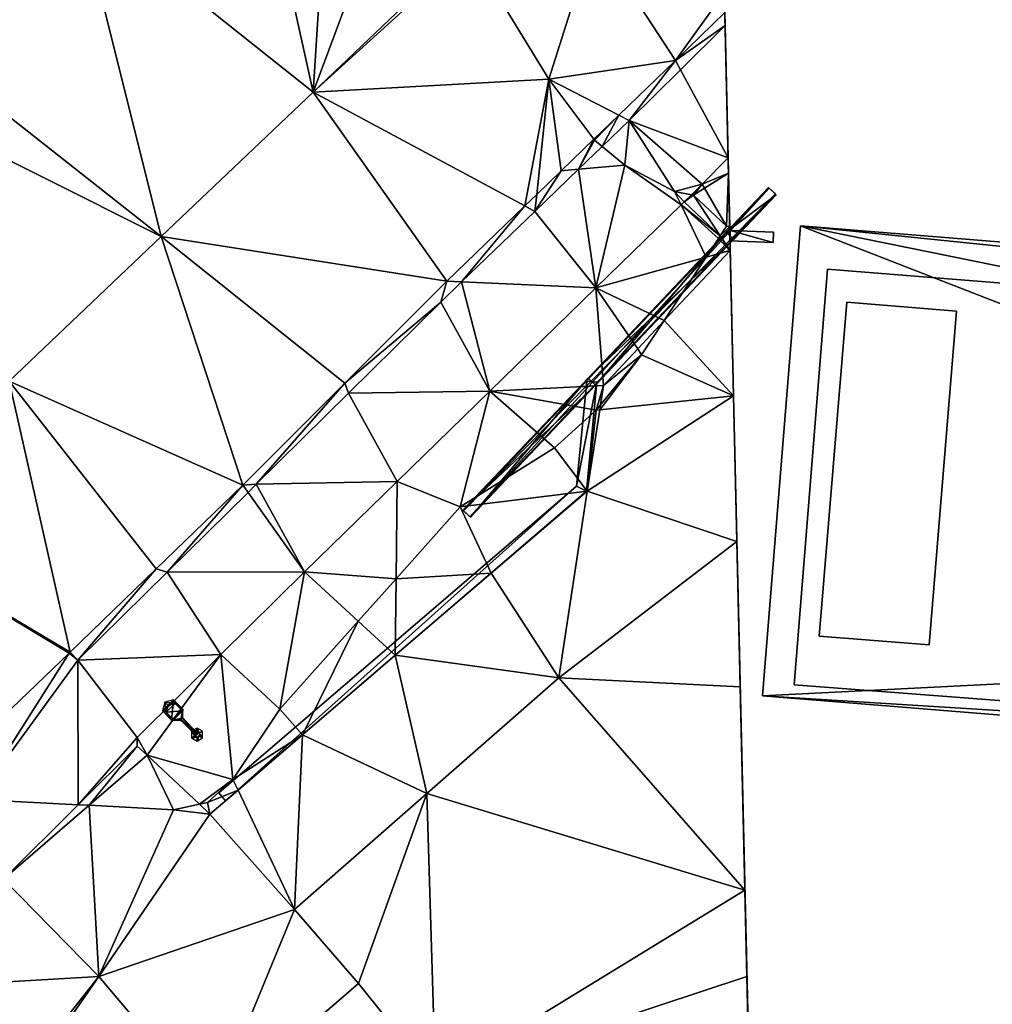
# Model space of a CAD drawing. Header units: inches. Extents: x 572839 to 573167, y 7035528 to 7035769.
# Tile 40 of 50: x 573071 to 573093, y 7035688 to 7035710. Entities that reach past the tile are written whole.
import ezdxf

# ---------------------------------------------------------------- set-up
doc = ezdxf.new("R2010")
doc.units = ezdxf.units.IN
doc.header["$MEASUREMENT"] = 0
for name, color, linetype in [('Bygning', 10, 'Continuous'), ('Objekter_Gjerde', 10, 'Continuous'), ('Objekter_Mast', 10, 'Continuous'), ('Objekter_Mur', 10, 'Continuous'), ('Terreng_ortofoto', 10, 'Continuous')]:
    doc.layers.add(name, color=color, linetype=linetype)

msp = doc.modelspace()

# ---------------------------------------------------------------- linework, layer by layer
at = {"layer": 'Bygning', "color": 74, "true_color": 0x55aa00}
for points in [[(573088, 7035694.68, 47.4), (573088.88, 7035705.54, 47.4), (573088.88, 7035705.54, 39.327), (573088, 7035694.68, 38.491)], [(573088.88, 7035705.54, 47.4), (573114.04, 7035703.51, 47.4), (573114.04, 7035703.51, 41.024), (573088.88, 7035705.54, 39.327)], [(573088.73, 7035694.94, 48.15), (573089.5, 7035704.54, 48.15), (573089.5, 7035704.54, 39.03), (573088.73, 7035694.94, 38.53)], [(573088.73, 7035694.94, 48.15), (573089.5, 7035704.54, 48.15), (573089.5, 7035704.54, 48.9), (573088.73, 7035694.94, 48.9)], [(573088.73, 7035694.94, 48.15), (573089.5, 7035704.54, 48.15), (573089.5, 7035704.54, 48.9), (573088.73, 7035694.94, 48.9)], [(573089.5, 7035704.54, 48.15), (573088.73, 7035694.94, 48.15), (573112.49, 7035693.12, 48.15), (573113.36, 7035702.63, 48.15)], [(573089.5, 7035704.54, 48.15), (573088.73, 7035694.94, 48.15), (573112.49, 7035693.12, 48.15), (573113.36, 7035702.63, 48.15)], [(573089.5, 7035704.54, 48.15), (573113.36, 7035702.63, 48.15), (573113.36, 7035702.63, 48.9), (573089.5, 7035704.54, 48.9)], [(573089.5, 7035704.54, 48.15), (573113.36, 7035702.63, 48.15), (573113.36, 7035702.63, 48.9), (573089.5, 7035704.54, 48.9)], [(573089.5, 7035704.54, 48.15), (573113.36, 7035702.63, 48.15), (573113.36, 7035702.63, 41.01), (573089.5, 7035704.54, 39.03)], [(573089.31, 7035696.061, 49.55), (573089.95, 7035703.78, 49.55), (573089.95, 7035703.78, 49.2), (573089.31, 7035696.061, 49.2)], [(573089.31, 7035696.061, 49.55), (573089.95, 7035703.78, 49.55), (573089.95, 7035703.78, 49.2), (573089.31, 7035696.061, 49.2)], [(573092.48, 7035703.57, 49.68), (573089.95, 7035703.78, 49.55), (573089.31, 7035696.061, 49.55), (573091.85, 7035695.86, 49.68)], [(573089.95, 7035703.78, 49.55), (573092.48, 7035703.57, 49.68), (573092.48, 7035703.57, 49.33), (573089.95, 7035703.78, 49.2)], [(573089.95, 7035703.78, 49.55), (573092.48, 7035703.57, 49.68), (573092.48, 7035703.57, 49.33), (573089.95, 7035703.78, 49.2)], [(573092.48, 7035703.57, 49.68), (573091.85, 7035695.86, 49.68), (573091.85, 7035695.86, 49.33), (573092.48, 7035703.57, 49.33)], [(573092.48, 7035703.57, 49.68), (573091.85, 7035695.86, 49.68), (573091.85, 7035695.86, 49.33), (573092.48, 7035703.57, 49.33)], [(573091.85, 7035695.86, 49.68), (573089.31, 7035696.061, 49.55), (573089.31, 7035696.061, 49.2), (573091.85, 7035695.86, 49.33)], [(573091.85, 7035695.86, 49.68), (573089.31, 7035696.061, 49.55), (573089.31, 7035696.061, 49.2), (573091.85, 7035695.86, 49.33)], [(573112.49, 7035693.12, 48.15), (573088.73, 7035694.94, 48.15), (573088.73, 7035694.94, 38.53), (573112.49, 7035693.12, 38.755)], [(573112.49, 7035693.12, 48.15), (573088.73, 7035694.94, 48.15), (573088.73, 7035694.94, 48.9), (573112.49, 7035693.12, 48.9)], [(573112.49, 7035693.12, 48.15), (573088.73, 7035694.94, 48.15), (573088.73, 7035694.94, 48.9), (573112.49, 7035693.12, 48.9)], [(573113.2, 7035692.64, 47.4), (573088, 7035694.68, 47.4), (573088, 7035694.68, 38.491), (573113.2, 7035692.64, 38.723)]]:
    msp.add_3dface(points, dxfattribs=at)
at = {"layer": 'Terreng_ortofoto'}
for points in [[(573087.335, 7035701.611, 38.578), (573086.654, 7035731.379, 41.066), (573087.04, 7035714.495, 40.541)], [(573087.335, 7035701.611, 38.578), (573087.721, 7035684.742, 38), (573086.654, 7035731.379, 41.066)], [(573087.335, 7035701.611, 38.578), (573087.04, 7035714.495, 40.541), (573087.209, 7035707.109, 40.067)], [(573087.209, 7035707.109, 40.067), (573087.04, 7035714.495, 40.541), (573087.132, 7035710.471, 40.283)], [(573077.621, 7035708.631, 39.848), (573076.4, 7035714.162, 40), (573072.2, 7035712.95, 39.88)], [(573077.621, 7035708.631, 39.848), (573077.96, 7035713.952, 40), (573076.4, 7035714.162, 40)], [(573077.621, 7035708.631, 39.848), (573079.39, 7035713.362, 40), (573077.96, 7035713.952, 40)], [(573077.621, 7035708.631, 39.848), (573081.144, 7035711.987, 39.96), (573079.39, 7035713.362, 40)], [(573069.34, 7035709.05, 39.58), (573072.2, 7035712.95, 39.88), (573070.03, 7035712.292, 40)], [(573069.34, 7035709.05, 39.58), (573074.113, 7035705.291, 39.736), (573072.2, 7035712.95, 39.88)], [(573077.621, 7035708.631, 39.848), (573072.2, 7035712.95, 39.88), (573074.113, 7035705.291, 39.736)], [(573083.07, 7035708.932, 40), (573084.11, 7035712.24, 40.14), (573081.24, 7035711.912, 40)], [(573083.07, 7035708.932, 40), (573085.99, 7035709.36, 40.11), (573084.11, 7035712.24, 40.14)], [(573085.99, 7035709.36, 40.11), (573087.121, 7035710.937, 40.312), (573084.11, 7035712.24, 40.14)], [(573077.621, 7035708.631, 39.848), (573081.24, 7035711.912, 40), (573081.144, 7035711.987, 39.96)], [(573077.621, 7035708.631, 39.848), (573083.07, 7035708.932, 40), (573081.24, 7035711.912, 40)], [(573085.99, 7035709.36, 40.11), (573087.132, 7035710.471, 40.283), (573087.121, 7035710.937, 40.312)], [(573085.99, 7035709.36, 40.11), (573087.139, 7035710.164, 40.294), (573087.132, 7035710.471, 40.283)], [(573087.209, 7035707.109, 40.067), (573087.132, 7035710.471, 40.283), (573087.139, 7035710.164, 40.294)], [(573085.99, 7035709.36, 40.11), (573086.107, 7035709.144, 40.148), (573087.139, 7035710.164, 40.294)], [(573087.209, 7035707.109, 40.067), (573087.139, 7035710.164, 40.294), (573086.107, 7035709.144, 40.148)], [(573083.07, 7035708.932, 40), (573084.68, 7035708.095, 39.931), (573085.99, 7035709.36, 40.11)], [(573084.68, 7035708.095, 39.931), (573084.92, 7035707.97, 39.98), (573085.99, 7035709.36, 40.11)], [(573084.92, 7035707.97, 39.98), (573086.107, 7035709.144, 40.148), (573085.99, 7035709.36, 40.11)], [(573068.543, 7035708.085, 39.51), (573074.113, 7035705.291, 39.736), (573069.34, 7035709.05, 39.58)], [(573084.92, 7035707.97, 39.98), (573087.209, 7035707.109, 40.067), (573086.107, 7035709.144, 40.148)], [(573077.621, 7035708.631, 39.848), (573082.512, 7035706, 39.636), (573083.07, 7035708.932, 40)], [(573083.07, 7035708.932, 40), (573082.512, 7035706, 39.636), (573082.787, 7035706.266, 39.673)], [(573083.35, 7035706.81, 39.75), (573083.07, 7035708.932, 40), (573082.787, 7035706.266, 39.673)], [(573083.35, 7035706.81, 39.75), (573084.106, 7035707.54, 39.853), (573083.07, 7035708.932, 40)], [(573083.07, 7035708.932, 40), (573084.106, 7035707.54, 39.853), (573084.68, 7035708.095, 39.931)], [(573077.621, 7035708.631, 39.848), (573074.113, 7035705.291, 39.736), (573080.71, 7035704.26, 39.39)], [(573077.621, 7035708.631, 39.848), (573080.71, 7035704.26, 39.39), (573082.512, 7035706, 39.636)], [(573070.604, 7035701.952, 39.624), (573074.113, 7035705.291, 39.736), (573068.543, 7035708.085, 39.51)], [(573084.106, 7035707.54, 39.853), (573084.12, 7035707.522, 40), (573084.68, 7035708.095, 39.931)], [(573084.68, 7035708.095, 39.931), (573084.12, 7035707.522, 40), (573084.3, 7035707.373, 39.9)], [(573084.68, 7035708.095, 39.931), (573084.3, 7035707.373, 39.9), (573084.92, 7035707.97, 39.98)], [(573084.92, 7035707.97, 39.98), (573084.3, 7035707.373, 39.9), (573084.82, 7035706.942, 40)], [(573084.92, 7035707.97, 39.98), (573084.82, 7035706.942, 40), (573085.97, 7035706.333, 40)], [(573084.92, 7035707.97, 39.98), (573085.97, 7035706.333, 40), (573086.61, 7035706.5, 39.98)], [(573084.92, 7035707.97, 39.98), (573086.61, 7035706.5, 39.98), (573087.209, 7035707.109, 40.067)], [(573083.35, 7035706.81, 39.75), (573083.753, 7035706.846, 39.83), (573084.106, 7035707.54, 39.853)], [(573084.106, 7035707.54, 39.853), (573083.753, 7035706.846, 39.83), (573084.12, 7035707.522, 40)], [(573084.12, 7035707.522, 40), (573083.753, 7035706.846, 39.83), (573084.3, 7035707.373, 39.9)], [(573084.82, 7035706.942, 40), (573084.3, 7035707.373, 39.9), (573083.753, 7035706.846, 39.83)], [(573086.61, 7035706.5, 39.98), (573087.217, 7035706.753, 40), (573087.209, 7035707.109, 40.067)], [(573087.335, 7035701.611, 38.578), (573087.209, 7035707.109, 40.067), (573087.258, 7035704.97, 38.611)], [(573087.258, 7035704.97, 38.611), (573087.209, 7035707.109, 40.067), (573087.217, 7035706.753, 40)], [(573084.155, 7035704.11, 39.715), (573083.753, 7035706.846, 39.83), (573082.745, 7035705.875, 39.7)], [(573082.745, 7035705.875, 39.7), (573083.753, 7035706.846, 39.83), (573083.35, 7035706.81, 39.75)], [(573082.745, 7035705.875, 39.7), (573083.35, 7035706.81, 39.75), (573082.787, 7035706.266, 39.673)], [(573084.155, 7035704.11, 39.715), (573084.82, 7035706.942, 40), (573083.753, 7035706.846, 39.83)], [(573084.155, 7035704.11, 39.715), (573086.12, 7035706.023, 39.927), (573084.82, 7035706.942, 40)], [(573086.12, 7035706.023, 39.927), (573085.97, 7035706.333, 40), (573084.82, 7035706.942, 40)], [(573086.663, 7035706.409, 40), (573087.217, 7035706.753, 40), (573086.61, 7035706.5, 39.98)], [(573087.17, 7035705.532, 39), (573087.217, 7035706.753, 40), (573086.663, 7035706.409, 40)], [(573087.17, 7035705.532, 39), (573087.245, 7035705.522, 39), (573087.217, 7035706.753, 40)], [(573087.258, 7035704.97, 38.611), (573087.217, 7035706.753, 40), (573087.245, 7035705.522, 39)], [(573085.97, 7035706.333, 40), (573086.364, 7035706.26, 39.953), (573086.61, 7035706.5, 39.98)], [(573086.12, 7035706.023, 39.927), (573086.193, 7035706.094, 39.935), (573085.97, 7035706.333, 40)], [(573086.193, 7035706.094, 39.935), (573086.364, 7035706.26, 39.953), (573085.97, 7035706.333, 40)], [(573086.41, 7035706.252, 40), (573086.61, 7035706.5, 39.98), (573086.364, 7035706.26, 39.953)], [(573086.41, 7035706.252, 40), (573086.663, 7035706.409, 40), (573086.61, 7035706.5, 39.98)], [(573087.17, 7035705.532, 39), (573086.663, 7035706.409, 40), (573086.41, 7035706.252, 40)], [(573082.745, 7035705.875, 39.7), (573082.787, 7035706.266, 39.673), (573082.512, 7035706, 39.636)], [(573086.12, 7035706.023, 39.927), (573087.022, 7035705.307, 39), (573086.193, 7035706.094, 39.935)], [(573086.193, 7035706.094, 39.935), (573086.41, 7035706.252, 40), (573086.364, 7035706.26, 39.953)], [(573087.022, 7035705.307, 39), (573086.41, 7035706.252, 40), (573086.193, 7035706.094, 39.935)], [(573087.022, 7035705.307, 39), (573087.17, 7035705.532, 39), (573086.41, 7035706.252, 40)], [(573080.71, 7035704.26, 39.39), (573081.053, 7035704.245, 39.482), (573082.512, 7035706, 39.636)], [(573082.745, 7035705.875, 39.7), (573082.512, 7035706, 39.636), (573081.053, 7035704.245, 39.482)], [(573084.155, 7035704.11, 39.715), (573082.745, 7035705.875, 39.7), (573081.053, 7035704.245, 39.482)], [(573084.155, 7035704.11, 39.715), (573086.7, 7035704.819, 39), (573086.12, 7035706.023, 39.927)], [(573086.12, 7035706.023, 39.927), (573086.7, 7035704.819, 39), (573086.982, 7035705.247, 39)], [(573086.12, 7035706.023, 39.927), (573086.982, 7035705.247, 39), (573087.022, 7035705.307, 39)], [(573087.022, 7035705.307, 39), (573087.245, 7035705.522, 39), (573087.17, 7035705.532, 39)], [(573087.258, 7035704.97, 38.611), (573087.245, 7035705.522, 39), (573087.022, 7035705.307, 39)], [(573070.604, 7035701.952, 39.624), (573076, 7035699.55, 39.11), (573074.113, 7035705.291, 39.736)], [(573076, 7035699.55, 39.11), (573078.355, 7035701.905, 39.25), (573074.113, 7035705.291, 39.736)], [(573078.355, 7035701.905, 39.25), (573080.71, 7035704.26, 39.39), (573074.113, 7035705.291, 39.736)], [(573086.7, 7035704.819, 39), (573087.24, 7035704.97, 38.61), (573086.982, 7035705.247, 39)], [(573087.24, 7035704.97, 38.61), (573087.022, 7035705.307, 39), (573086.982, 7035705.247, 39)], [(573087.24, 7035704.97, 38.61), (573087.258, 7035704.97, 38.611), (573087.022, 7035705.307, 39)], [(573087.335, 7035701.611, 38.578), (573087.258, 7035704.97, 38.611), (573085.734, 7035703.355, 38.543)], [(573086.7, 7035704.819, 39), (573085.734, 7035703.355, 38.543), (573087.258, 7035704.97, 38.611)], [(573086.7, 7035704.819, 39), (573087.258, 7035704.97, 38.611), (573087.24, 7035704.97, 38.61)], [(573084.155, 7035704.11, 39.715), (573085.734, 7035703.355, 38.543), (573086.7, 7035704.819, 39)], [(573078.355, 7035701.905, 39.25), (573080.57, 7035703.78, 39.42), (573080.71, 7035704.26, 39.39)], [(573080.57, 7035703.78, 39.42), (573081.053, 7035704.245, 39.482), (573080.71, 7035704.26, 39.39)], [(573081.7, 7035701.72, 39.45), (573081.053, 7035704.245, 39.482), (573080.57, 7035703.78, 39.42)], [(573081.7, 7035701.72, 39.45), (573084.155, 7035704.11, 39.715), (573081.053, 7035704.245, 39.482)], [(573081.7, 7035701.72, 39.45), (573084.33, 7035701.851, 38.48), (573084.155, 7035704.11, 39.715)], [(573084.33, 7035701.851, 38.48), (573085.119, 7035702.696, 38.515), (573084.155, 7035704.11, 39.715)], [(573085.119, 7035702.696, 38.515), (573085.734, 7035703.355, 38.543), (573084.155, 7035704.11, 39.715)], [(573078.355, 7035701.905, 39.25), (573078.44, 7035701.675, 39.265), (573080.57, 7035703.78, 39.42)], [(573078.44, 7035701.675, 39.265), (573081.7, 7035701.72, 39.45), (573080.57, 7035703.78, 39.42)], [(573085.119, 7035702.696, 38.515), (573085.21, 7035702.562, 39), (573085.734, 7035703.355, 38.543)], [(573087.335, 7035701.611, 38.578), (573085.734, 7035703.355, 38.543), (573085.21, 7035702.562, 39)], [(573084.33, 7035701.851, 38.48), (573085.21, 7035702.562, 39), (573085.119, 7035702.696, 38.515)], [(573087.335, 7035701.611, 38.578), (573085.21, 7035702.562, 39), (573084.243, 7035701.291, 38.487)], [(573084.26, 7035701.404, 38.485), (573084.243, 7035701.291, 38.487), (573085.21, 7035702.562, 39)], [(573084.33, 7035701.851, 38.48), (573084.26, 7035701.404, 38.485), (573085.21, 7035702.562, 39)], [(573072.014, 7035695.694, 39.14), (573070.604, 7035701.952, 39.624), (573067.095, 7035698.613, 39.513)], [(573072.014, 7035695.694, 39.14), (573074, 7035697.615, 39.125), (573070.604, 7035701.952, 39.624)], [(573070.604, 7035701.952, 39.624), (573074, 7035697.615, 39.125), (573076, 7035699.55, 39.11)], [(573076, 7035699.55, 39.11), (573076.31, 7035699.57, 39.11), (573078.355, 7035701.905, 39.25)], [(573076.31, 7035699.57, 39.11), (573078.44, 7035701.675, 39.265), (573078.355, 7035701.905, 39.25)], [(573084.16, 7035701.282, 39), (573084.33, 7035701.851, 38.48), (573081.7, 7035701.72, 39.45)], [(573084.16, 7035701.282, 39), (573084.26, 7035701.404, 38.485), (573084.33, 7035701.851, 38.48)], [(573076.31, 7035699.57, 39.11), (573079.56, 7035699.635, 39.34), (573078.44, 7035701.675, 39.265)], [(573079.56, 7035699.635, 39.34), (573081.7, 7035701.72, 39.45), (573078.44, 7035701.675, 39.265)], [(573079.56, 7035699.635, 39.34), (573081.02, 7035699.052, 39), (573081.7, 7035701.72, 39.45)], [(573083.2, 7035700.412, 39), (573081.7, 7035701.72, 39.45), (573081.02, 7035699.052, 39)], [(573083.2, 7035700.412, 39), (573084.16, 7035701.282, 39), (573081.7, 7035701.72, 39.45)], [(573083.95, 7035699.41, 38.51), (573087.411, 7035698.252, 38.545), (573087.335, 7035701.611, 38.578)], [(573083.95, 7035699.41, 38.51), (573087.335, 7035701.611, 38.578), (573084.243, 7035701.291, 38.487)], [(573087.411, 7035698.252, 38.545), (573087.488, 7035694.893, 38.512), (573087.335, 7035701.611, 38.578)], [(573087.335, 7035701.611, 38.578), (573087.488, 7035694.893, 38.512), (573087.596, 7035690.197, 38.334)], [(573087.335, 7035701.611, 38.578), (573087.596, 7035690.197, 38.334), (573087.721, 7035684.742, 38)], [(573084.16, 7035701.282, 39), (573083.95, 7035699.41, 38.51), (573084.243, 7035701.291, 38.487)], [(573084.16, 7035701.282, 39), (573084.243, 7035701.291, 38.487), (573084.26, 7035701.404, 38.485)], [(573083.2, 7035700.412, 39), (573083.95, 7035699.41, 38.51), (573084.16, 7035701.282, 39)], [(573083.2, 7035700.412, 39), (573081.02, 7035699.052, 39), (573083.95, 7035699.41, 38.51)], [(573074.25, 7035697.54, 39.125), (573076, 7035699.55, 39.11), (573074, 7035697.615, 39.125)], [(573074.25, 7035697.54, 39.125), (573076.119, 7035699.382, 39.111), (573076, 7035699.55, 39.11)], [(573076, 7035699.55, 39.11), (573076.119, 7035699.382, 39.111), (573076.31, 7035699.57, 39.11)], [(573077.42, 7035697.55, 39.23), (573076.31, 7035699.57, 39.11), (573076.119, 7035699.382, 39.111)], [(573077.42, 7035697.55, 39.23), (573079.56, 7035699.635, 39.34), (573076.31, 7035699.57, 39.11)], [(573077.42, 7035697.55, 39.23), (573079.538, 7035697.388, 39), (573079.56, 7035699.635, 39.34)], [(573079.56, 7035699.635, 39.34), (573079.538, 7035697.388, 39), (573081.02, 7035699.052, 39)], [(573074.25, 7035697.54, 39.125), (573077.42, 7035697.55, 39.23), (573076.119, 7035699.382, 39.111)], [(573081.735, 7035697.515, 38.545), (573083.95, 7035699.41, 38.51), (573081.02, 7035699.052, 39)], [(573083.3, 7035695.101, 38.54), (573083.95, 7035699.41, 38.51), (573081.735, 7035697.515, 38.545)], [(573083.3, 7035695.101, 38.54), (573087.411, 7035698.252, 38.545), (573083.95, 7035699.41, 38.51)], [(573079.538, 7035697.388, 39), (573081.735, 7035697.515, 38.545), (573081.02, 7035699.052, 39)], [(573071.986, 7035695.666, 39.14), (573072.014, 7035695.694, 39.14), (573067.095, 7035698.613, 39.513)], [(573071.986, 7035695.666, 39.14), (573067.095, 7035698.613, 39.513), (573068.761, 7035692.584, 39.023)], [(573083.3, 7035695.101, 38.54), (573087.488, 7035694.893, 38.512), (573087.411, 7035698.252, 38.545)], [(573072.19, 7035695.51, 39.14), (573074, 7035697.615, 39.125), (573072.014, 7035695.694, 39.14)], [(573072.19, 7035695.51, 39.14), (573074.25, 7035697.54, 39.125), (573074, 7035697.615, 39.125)], [(573072.19, 7035695.51, 39.14), (573075.49, 7035695.635, 39.14), (573074.25, 7035697.54, 39.125)], [(573075.49, 7035695.635, 39.14), (573077.42, 7035697.55, 39.23), (573074.25, 7035697.54, 39.125)], [(573075.49, 7035695.635, 39.14), (573076.85, 7035694.372, 39), (573077.42, 7035697.55, 39.23)], [(573078.663, 7035696.407, 39), (573077.42, 7035697.55, 39.23), (573076.85, 7035694.372, 39)], [(573078.663, 7035696.407, 39), (573079.538, 7035697.388, 39), (573077.42, 7035697.55, 39.23)], [(573079.52, 7035695.62, 38.58), (573081.735, 7035697.515, 38.545), (573079.538, 7035697.388, 39)], [(573079.52, 7035695.62, 38.58), (573083.3, 7035695.101, 38.54), (573081.735, 7035697.515, 38.545)], [(573079.52, 7035695.62, 38.58), (573079.538, 7035697.388, 39), (573078.663, 7035696.407, 39)], [(573078.663, 7035696.407, 39), (573076.85, 7035694.372, 39), (573077.38, 7035693.785, 38.705)], [(573079.52, 7035695.62, 38.58), (573078.663, 7035696.407, 39), (573077.38, 7035693.785, 38.705)], [(573071.986, 7035695.666, 39.14), (573068.761, 7035692.584, 39.023), (573069.84, 7035692.292, 39)], [(573071.986, 7035695.666, 39.14), (573069.84, 7035692.292, 39), (573072.19, 7035695.51, 39.14)], [(573071.986, 7035695.666, 39.14), (573072.015, 7035695.667, 39.14), (573072.014, 7035695.694, 39.14)], [(573071.986, 7035695.666, 39.14), (573072.19, 7035695.51, 39.14), (573072.015, 7035695.667, 39.14)], [(573072.015, 7035695.667, 39.14), (573072.19, 7035695.51, 39.14), (573072.014, 7035695.694, 39.14)], [(573072.19, 7035695.51, 39.14), (573073.56, 7035693.72, 39.05), (573075.49, 7035695.635, 39.14)], [(573075.49, 7035695.635, 39.14), (573073.56, 7035693.72, 39.05), (573073.79, 7035693.311, 38.92)], [(573075.49, 7035695.635, 39.14), (573073.79, 7035693.311, 38.92), (573075.77, 7035692.752, 39)], [(573075.49, 7035695.635, 39.14), (573075.77, 7035692.752, 39), (573076.85, 7035694.372, 39)], [(573079.52, 7035695.62, 38.58), (573077.38, 7035693.785, 38.705), (573080.245, 7035692.425, 38.615)], [(573079.52, 7035695.62, 38.58), (573080.245, 7035692.425, 38.615), (573083.3, 7035695.101, 38.54)], [(573072.19, 7035695.51, 39.14), (573069.84, 7035692.292, 39), (573072.198, 7035692.168, 39)], [(573072.19, 7035695.51, 39.14), (573072.198, 7035692.168, 39), (573073.56, 7035693.72, 39.05)], [(573083.3, 7035695.101, 38.54), (573080.245, 7035692.425, 38.615), (573087.596, 7035690.197, 38.334)], [(573083.3, 7035695.101, 38.54), (573087.596, 7035690.197, 38.334), (573087.488, 7035694.893, 38.512)], [(573075.77, 7035692.752, 39), (573077.38, 7035693.785, 38.705), (573076.85, 7035694.372, 39)], [(573075.77, 7035692.752, 39), (573075.887, 7035692.505, 38.792), (573077.38, 7035693.785, 38.705)], [(573077.38, 7035693.785, 38.705), (573075.887, 7035692.505, 38.792), (573077.19, 7035689.75, 38.69)], [(573077.38, 7035693.785, 38.705), (573077.19, 7035689.75, 38.69), (573080.245, 7035692.425, 38.615)], [(573072.198, 7035692.168, 39), (573073.56, 7035693.521, 38.98), (573073.56, 7035693.72, 39.05)], [(573073.56, 7035693.72, 39.05), (573073.56, 7035693.521, 38.98), (573073.79, 7035693.311, 38.92)], [(573072.198, 7035692.168, 39), (573072.448, 7035692.155, 39), (573073.56, 7035693.521, 38.98)], [(573072.448, 7035692.155, 39), (573073.79, 7035693.311, 38.92), (573073.56, 7035693.521, 38.98)], [(573072.448, 7035692.155, 39), (573074.4, 7035692.052, 39), (573073.79, 7035693.311, 38.92)], [(573074.4, 7035692.052, 39), (573074.994, 7035692.181, 38.845), (573073.79, 7035693.311, 38.92)], [(573075.77, 7035692.752, 39), (573073.79, 7035693.311, 38.92), (573074.994, 7035692.181, 38.845)], [(573075.77, 7035692.752, 39), (573074.994, 7035692.181, 38.845), (573075.18, 7035692.222, 39)], [(573075.77, 7035692.752, 39), (573075.18, 7035692.222, 39), (573075.887, 7035692.505, 38.792)], [(573075.887, 7035692.505, 38.792), (573075.18, 7035692.222, 39), (573075.24, 7035691.95, 38.83)], [(573075.887, 7035692.505, 38.792), (573075.24, 7035691.95, 38.83), (573077.19, 7035689.75, 38.69)], [(573080.245, 7035692.425, 38.615), (573077.19, 7035689.75, 38.69), (573078.67, 7035688.04, 38.6)], [(573080.245, 7035692.425, 38.615), (573078.67, 7035688.04, 38.6), (573080.45, 7035685.82, 38.48)], [(573080.245, 7035692.425, 38.615), (573080.45, 7035685.82, 38.48), (573087.596, 7035690.197, 38.334)], [(573070.47, 7035690.45, 38.98), (573072.198, 7035692.168, 39), (573069.84, 7035692.292, 39)], [(573075.18, 7035692.222, 39), (573074.994, 7035692.181, 38.845), (573075.24, 7035691.95, 38.83)], [(573070.47, 7035690.45, 38.98), (573072.448, 7035692.155, 39), (573072.198, 7035692.168, 39)], [(573070.47, 7035690.45, 38.98), (573072.67, 7035688.2, 38.82), (573072.448, 7035692.155, 39)], [(573072.448, 7035692.155, 39), (573072.67, 7035688.2, 38.82), (573074.4, 7035692.052, 39)], [(573074.4, 7035692.052, 39), (573072.67, 7035688.2, 38.82), (573075.24, 7035691.95, 38.83)], [(573074.4, 7035692.052, 39), (573075.24, 7035691.95, 38.83), (573074.994, 7035692.181, 38.845)], [(573072.67, 7035688.2, 38.82), (573077.19, 7035689.75, 38.69), (573075.24, 7035691.95, 38.83)], [(573070.47, 7035690.45, 38.98), (573067.93, 7035687.92, 38.945), (573072.67, 7035688.2, 38.82)], [(573087.596, 7035690.197, 38.334), (573080.45, 7035685.82, 38.48), (573087.641, 7035688.201, 38.258)], [(573087.596, 7035690.197, 38.334), (573087.641, 7035688.201, 38.258), (573087.664, 7035687.196, 38.22)], [(573087.596, 7035690.197, 38.334), (573087.664, 7035687.196, 38.22), (573087.721, 7035684.742, 38)], [(573072.67, 7035688.2, 38.82), (573075.28, 7035685.11, 38.57), (573077.19, 7035689.75, 38.69)], [(573077.19, 7035689.75, 38.69), (573075.28, 7035685.11, 38.57), (573078.67, 7035688.04, 38.6)], [(573067.93, 7035687.92, 38.945), (573068.63, 7035683.08, 38.85), (573072.67, 7035688.2, 38.82)], [(573068.94, 7035682.83, 38.85), (573072.67, 7035688.2, 38.82), (573068.63, 7035683.08, 38.85)], [(573068.94, 7035682.83, 38.85), (573075.28, 7035685.11, 38.57), (573072.67, 7035688.2, 38.82)], [(573087.641, 7035688.201, 38.258), (573080.45, 7035685.82, 38.48), (573087.664, 7035687.196, 38.22)], [(573078.67, 7035688.04, 38.6), (573075.28, 7035685.11, 38.57), (573080.45, 7035685.82, 38.48)]]:
    msp.add_3dface(points, dxfattribs=at)

# ---------------------------------------------------------------- meshes
at = {"layer": 'Bygning', "color": 74, "true_color": 0x55aa00}
mesh = msp.add_polyface(dxfattribs=at)
corners = [(573113.2, 7035692.64, 47.4), (573113.24, 7035693.11, 47.4), (573088, 7035694.68, 47.4), (573088.88, 7035705.54, 47.4), (573113.47, 7035695.97, 47.4), (573114.04, 7035703.51, 47.4), (573114, 7035702.97, 47.4), (573116.06, 7035700.3, 47.4), (573115.69, 7035695.79, 47.4), (573113.79, 7035700.48, 47.4)]
mesh.append_faces([[corners[k] for k in face] for face in [(3, 4, 9), (3, 9, 6), (9, 4, 7), (2, 1, 4), (7, 4, 8), (5, 3, 6), (3, 2, 4), (0, 1, 2)]])
mesh = msp.add_polyface(dxfattribs=at)
corners = [(573113.2, 7035692.64, 47.4), (573113.24, 7035693.11, 47.4), (573088, 7035694.68, 47.4), (573088.88, 7035705.54, 47.4), (573113.47, 7035695.97, 47.4), (573114.04, 7035703.51, 47.4), (573114, 7035702.97, 47.4), (573116.06, 7035700.3, 47.4), (573115.69, 7035695.79, 47.4), (573113.79, 7035700.48, 47.4)]
mesh.append_faces([[corners[k] for k in face] for face in [(3, 4, 9), (3, 9, 6), (9, 4, 7), (2, 1, 4), (7, 4, 8), (5, 3, 6), (3, 2, 4), (0, 1, 2)]])
at = {"layer": 'Objekter_Gjerde', "color": 24, "true_color": 0xaa170d}
mesh = msp.add_polyface(dxfattribs=at)
corners = [(573081.097, 7035698.959, 40.48), (573088.154, 7035706.413, 39.677), (573081.097, 7035698.959, 38.966), (573088.154, 7035706.413, 41.09), (573081.243, 7035698.821, 40.48), (573081.243, 7035698.821, 38.912), (573088.299, 7035706.276, 39.578), (573088.299, 7035706.276, 41.09)]
mesh.append_faces([[corners[k] for k in face] for face in [(3, 7, 1), (7, 6, 1), (7, 4, 6), (4, 5, 6), (4, 0, 2), (4, 2, 5), (0, 3, 1), (0, 1, 2), (3, 7, 1), (7, 6, 1), (7, 3, 4), (3, 0, 4), (7, 3, 4), (3, 0, 4), (6, 1, 2), (6, 2, 5), (6, 1, 2), (6, 2, 5), (7, 4, 6), (4, 5, 6), (4, 0, 2), (4, 2, 5), (0, 3, 1), (0, 1, 2)]], dxfattribs={"color": 25})
mesh = msp.add_polyface(dxfattribs=at)
corners = [(573081.097, 7035698.959, 40.48), (573088.154, 7035706.413, 39.677), (573081.097, 7035698.959, 38.966), (573088.154, 7035706.413, 41.09), (573081.243, 7035698.821, 40.48), (573081.243, 7035698.821, 38.912), (573088.299, 7035706.276, 39.578), (573088.299, 7035706.276, 41.09)]
mesh.append_faces([[corners[k] for k in face] for face in [(3, 7, 1), (7, 6, 1), (7, 4, 6), (4, 5, 6), (4, 0, 2), (4, 2, 5), (0, 3, 1), (0, 1, 2), (3, 7, 1), (7, 6, 1), (7, 3, 4), (3, 0, 4), (7, 3, 4), (3, 0, 4), (6, 1, 2), (6, 2, 5), (6, 1, 2), (6, 2, 5), (7, 4, 6), (4, 5, 6), (4, 0, 2), (4, 2, 5), (0, 3, 1), (0, 1, 2)]])
at = {"layer": 'Objekter_Mast', "color": 24, "true_color": 0xaa170d}
mesh = msp.add_polyface(dxfattribs=at)
corners = [(573074.888, 7035693.82, 45.31), (573074.94, 7035693.94, 39.01), (573074.81, 7035693.864, 39.01), (573074.94, 7035693.85, 45.31), (573074.94, 7035693.73, 45.31), (573074.811, 7035693.714, 39.01), (573074.941, 7035693.64, 39.01), (573074.888, 7035693.76, 45.31), (573074.567, 7035694.124, 45.01), (573074.919, 7035693.769, 44.89), (573074.94, 7035693.79, 44.89), (573074.961, 7035693.811, 44.89), (573074.609, 7035694.166, 45.01), (573074.61, 7035694.378, 45.064), (573074.399, 7035694.591, 45.139), (573074.354, 7035694.125, 45.064), (573074.143, 7035694.338, 45.139), (573074.197, 7035694.539, 45.19), (573074.433, 7035694.506, 45.259), (573074.272, 7035694.464, 45.31), (573074.883, 7035693.882, 45.01), (573074.866, 7035693.865, 45.01), (573074.228, 7035694.303, 45.259), (573074.398, 7035694.132, 45.184), (573074.992, 7035693.82, 45.31), (573075.07, 7035693.865, 39.01), (573074.601, 7035694.165, 45.13), (573074.602, 7035694.335, 45.184), (573074.567, 7035694.132, 45.13), (573074.849, 7035693.848, 45.01), (573074.992, 7035693.76, 45.31), (573075.07, 7035693.716, 39.01)]
mesh.append_faces([[corners[k] for k in face] for face in [(22, 19, 17), (22, 17, 16), (26, 20, 12), (20, 11, 12), (3, 24, 1), (24, 25, 1), (24, 30, 31), (24, 31, 25), (30, 4, 6), (30, 6, 31), (4, 7, 5), (4, 5, 6), (7, 0, 2), (7, 2, 5), (3, 24, 1), (24, 25, 1), (24, 30, 31), (24, 31, 25), (30, 4, 6), (30, 6, 31), (7, 0, 2), (7, 2, 5), (0, 3, 1), (0, 1, 2), (12, 8, 10), (16, 14, 17), (15, 14, 16), (12, 15, 8), (12, 13, 15), (13, 14, 15), (10, 11, 12), (8, 9, 10), (26, 28, 21), (22, 18, 19), (26, 27, 28), (27, 18, 22), (27, 22, 23), (28, 27, 23), (21, 20, 26), (28, 29, 21), (26, 28, 21), (22, 18, 19), (26, 27, 28), (27, 18, 22), (27, 22, 23), (28, 27, 23), (21, 20, 26), (28, 29, 21), (21, 29, 10), (29, 9, 10), (29, 28, 8), (29, 8, 9), (28, 23, 15), (28, 15, 8), (23, 22, 15), (22, 16, 15), (22, 19, 17), (22, 17, 16), (18, 27, 13), (18, 13, 14), (27, 26, 13), (26, 12, 13), (26, 20, 12), (20, 11, 12), (21, 29, 10), (29, 9, 10), (29, 28, 8), (29, 8, 9), (28, 23, 15), (28, 15, 8), (22, 19, 17), (22, 17, 16), (19, 18, 17), (18, 14, 17), (18, 27, 13), (18, 13, 14), (27, 26, 13), (26, 12, 13), (26, 20, 12), (20, 11, 12), (20, 21, 10), (20, 10, 11), (24, 30, 31), (24, 31, 25), (30, 4, 6), (30, 6, 31), (4, 7, 5), (4, 5, 6), (0, 3, 1), (0, 1, 2), (12, 8, 10), (16, 14, 17), (15, 14, 16), (12, 15, 8), (12, 13, 15), (13, 14, 15), (10, 11, 12), (8, 9, 10), (26, 28, 21), (22, 18, 19), (26, 27, 28), (27, 18, 22), (27, 22, 23), (28, 27, 23), (21, 20, 26), (28, 29, 21), (21, 29, 10), (29, 9, 10), (29, 28, 8), (29, 8, 9), (28, 23, 15), (28, 15, 8), (23, 22, 15), (22, 16, 15), (19, 18, 17), (18, 14, 17), (18, 27, 13), (18, 13, 14), (27, 26, 13), (26, 12, 13), (20, 21, 10), (20, 10, 11), (7, 0, 2), (7, 2, 5), (3, 24, 1), (24, 25, 1), (23, 22, 15), (22, 16, 15), (20, 21, 10), (20, 10, 11), (19, 18, 17), (18, 14, 17), (12, 8, 10), (16, 14, 17), (15, 14, 16), (12, 15, 8), (12, 13, 15), (13, 14, 15), (10, 11, 12), (8, 9, 10), (4, 7, 5), (4, 5, 6), (0, 3, 1), (0, 1, 2)]], dxfattribs={"color": 34})
mesh = msp.add_polyface(dxfattribs=at)
corners = [(573074.888, 7035693.82, 45.31), (573074.94, 7035693.94, 39.01), (573074.81, 7035693.864, 39.01), (573074.94, 7035693.85, 45.31), (573074.94, 7035693.73, 45.31), (573074.811, 7035693.714, 39.01), (573074.941, 7035693.64, 39.01), (573074.888, 7035693.76, 45.31), (573074.567, 7035694.124, 45.01), (573074.919, 7035693.769, 44.89), (573074.94, 7035693.79, 44.89), (573074.961, 7035693.811, 44.89), (573074.609, 7035694.166, 45.01), (573074.61, 7035694.378, 45.064), (573074.399, 7035694.591, 45.139), (573074.354, 7035694.125, 45.064), (573074.143, 7035694.338, 45.139), (573074.197, 7035694.539, 45.19), (573074.433, 7035694.506, 45.259), (573074.272, 7035694.464, 45.31), (573074.883, 7035693.882, 45.01), (573074.866, 7035693.865, 45.01), (573074.228, 7035694.303, 45.259), (573074.398, 7035694.132, 45.184), (573074.992, 7035693.82, 45.31), (573075.07, 7035693.865, 39.01), (573074.601, 7035694.165, 45.13), (573074.602, 7035694.335, 45.184), (573074.567, 7035694.132, 45.13), (573074.849, 7035693.848, 45.01), (573074.992, 7035693.76, 45.31), (573075.07, 7035693.716, 39.01)]
mesh.append_faces([[corners[k] for k in face] for face in [(22, 19, 17), (22, 17, 16), (26, 20, 12), (20, 11, 12), (3, 24, 1), (24, 25, 1), (24, 30, 31), (24, 31, 25), (30, 4, 6), (30, 6, 31), (4, 7, 5), (4, 5, 6), (7, 0, 2), (7, 2, 5), (3, 24, 1), (24, 25, 1), (24, 30, 31), (24, 31, 25), (30, 4, 6), (30, 6, 31), (7, 0, 2), (7, 2, 5), (0, 3, 1), (0, 1, 2), (12, 8, 10), (16, 14, 17), (15, 14, 16), (12, 15, 8), (12, 13, 15), (13, 14, 15), (10, 11, 12), (8, 9, 10), (26, 28, 21), (22, 18, 19), (26, 27, 28), (27, 18, 22), (27, 22, 23), (28, 27, 23), (21, 20, 26), (28, 29, 21), (26, 28, 21), (22, 18, 19), (26, 27, 28), (27, 18, 22), (27, 22, 23), (28, 27, 23), (21, 20, 26), (28, 29, 21), (21, 29, 10), (29, 9, 10), (29, 28, 8), (29, 8, 9), (28, 23, 15), (28, 15, 8), (23, 22, 15), (22, 16, 15), (22, 19, 17), (22, 17, 16), (18, 27, 13), (18, 13, 14), (27, 26, 13), (26, 12, 13), (26, 20, 12), (20, 11, 12), (21, 29, 10), (29, 9, 10), (29, 28, 8), (29, 8, 9), (28, 23, 15), (28, 15, 8), (22, 19, 17), (22, 17, 16), (19, 18, 17), (18, 14, 17), (18, 27, 13), (18, 13, 14), (27, 26, 13), (26, 12, 13), (26, 20, 12), (20, 11, 12), (20, 21, 10), (20, 10, 11), (24, 30, 31), (24, 31, 25), (30, 4, 6), (30, 6, 31), (4, 7, 5), (4, 5, 6), (0, 3, 1), (0, 1, 2), (12, 8, 10), (16, 14, 17), (15, 14, 16), (12, 15, 8), (12, 13, 15), (13, 14, 15), (10, 11, 12), (8, 9, 10), (26, 28, 21), (22, 18, 19), (26, 27, 28), (27, 18, 22), (27, 22, 23), (28, 27, 23), (21, 20, 26), (28, 29, 21), (21, 29, 10), (29, 9, 10), (29, 28, 8), (29, 8, 9), (28, 23, 15), (28, 15, 8), (23, 22, 15), (22, 16, 15), (19, 18, 17), (18, 14, 17), (18, 27, 13), (18, 13, 14), (27, 26, 13), (26, 12, 13), (20, 21, 10), (20, 10, 11), (7, 0, 2), (7, 2, 5), (3, 24, 1), (24, 25, 1), (23, 22, 15), (22, 16, 15), (20, 21, 10), (20, 10, 11), (19, 18, 17), (18, 14, 17), (12, 8, 10), (16, 14, 17), (15, 14, 16), (12, 15, 8), (12, 13, 15), (13, 14, 15), (10, 11, 12), (8, 9, 10), (4, 7, 5), (4, 5, 6), (0, 3, 1), (0, 1, 2)]])
at = {"layer": 'Objekter_Mur', "color": 24, "true_color": 0xaa170d}
mesh = msp.add_polyface(dxfattribs=at)
corners = [(573088.314, 7035706.26, 39.566), (573087.163, 7035705.394, 38.924), (573087.337, 7035705.228, 38.795), (573088.14, 7035706.425, 39.685), (573088.314, 7035706.26, 39.925), (573087.163, 7035705.394, 39.83), (573087.337, 7035705.228, 39.83), (573088.14, 7035706.425, 39.925)]
mesh.append_faces([[corners[k] for k in face] for face in [(6, 5, 1), (6, 1, 2), (0, 3, 1), (0, 1, 2), (5, 7, 3), (5, 3, 1), (7, 4, 3), (4, 0, 3), (4, 6, 0), (6, 2, 0), (6, 5, 1), (6, 1, 2), (5, 7, 3), (5, 3, 1), (7, 4, 3), (4, 0, 3), (4, 7, 5), (4, 5, 6), (4, 7, 5), (4, 5, 6), (0, 3, 1), (0, 1, 2)]], dxfattribs={"color": 254})
mesh = msp.add_polyface(dxfattribs=at)
corners = [(573088.314, 7035706.26, 39.566), (573087.163, 7035705.394, 38.924), (573087.337, 7035705.228, 38.795), (573088.14, 7035706.425, 39.685), (573088.314, 7035706.26, 39.925), (573087.163, 7035705.394, 39.83), (573087.337, 7035705.228, 39.83), (573088.14, 7035706.425, 39.925)]
mesh.append_faces([[corners[k] for k in face] for face in [(6, 5, 1), (6, 1, 2), (0, 3, 1), (0, 1, 2), (5, 7, 3), (5, 3, 1), (7, 4, 3), (4, 0, 3), (4, 6, 0), (6, 2, 0), (6, 5, 1), (6, 1, 2), (5, 7, 3), (5, 3, 1), (7, 4, 3), (4, 0, 3), (4, 7, 5), (4, 5, 6), (4, 7, 5), (4, 5, 6), (0, 3, 1), (0, 1, 2)]])
mesh = msp.add_polyface(dxfattribs=at)
corners = [(573087.337, 7035705.229, 38.795), (573083.973, 7035702.022, 38.666), (573084.147, 7035701.858, 38.55), (573087.163, 7035705.393, 38.924), (573087.163, 7035705.393, 39.83), (573083.973, 7035702.022, 39.53), (573084.147, 7035701.858, 39.53), (573087.337, 7035705.229, 39.83)]
mesh.append_faces([[corners[k] for k in face] for face in [(7, 6, 0), (6, 2, 0), (6, 5, 1), (6, 1, 2), (5, 4, 3), (5, 3, 1), (4, 7, 3), (7, 0, 3), (7, 6, 0), (6, 2, 0), (6, 5, 1), (6, 1, 2), (5, 4, 3), (5, 3, 1), (4, 7, 3), (7, 0, 3), (7, 4, 6), (4, 5, 6), (7, 4, 6), (4, 5, 6), (0, 3, 1), (0, 1, 2), (0, 3, 1), (0, 1, 2)]], dxfattribs={"color": 254})
mesh = msp.add_polyface(dxfattribs=at)
corners = [(573087.337, 7035705.229, 38.795), (573083.973, 7035702.022, 38.666), (573084.147, 7035701.858, 38.55), (573087.163, 7035705.393, 38.924), (573087.163, 7035705.393, 39.83), (573083.973, 7035702.022, 39.53), (573084.147, 7035701.858, 39.53), (573087.337, 7035705.229, 39.83)]
mesh.append_faces([[corners[k] for k in face] for face in [(7, 6, 0), (6, 2, 0), (6, 5, 1), (6, 1, 2), (5, 4, 3), (5, 3, 1), (4, 7, 3), (7, 0, 3), (7, 6, 0), (6, 2, 0), (6, 5, 1), (6, 1, 2), (5, 4, 3), (5, 3, 1), (4, 7, 3), (7, 0, 3), (7, 4, 6), (4, 5, 6), (7, 4, 6), (4, 5, 6), (0, 3, 1), (0, 1, 2), (0, 3, 1), (0, 1, 2)]])
mesh = msp.add_polyface(dxfattribs=at)
corners = [(573087.255, 7035705.431, 38.935), (573088.247, 7035705.153, 38.805), (573088.256, 7035705.393, 38.996), (573087.245, 7035705.191, 38.766), (573087.255, 7035705.431, 39.05), (573088.247, 7035705.153, 39.05), (573088.256, 7035705.393, 39.05), (573087.245, 7035705.191, 39.05)]
mesh.append_faces([[corners[k] for k in face] for face in [(4, 6, 2), (4, 2, 0), (6, 5, 2), (5, 1, 2), (0, 3, 1), (0, 1, 2), (5, 7, 1), (7, 3, 1), (7, 4, 0), (7, 0, 3), (4, 6, 2), (4, 2, 0), (6, 5, 2), (5, 1, 2), (5, 7, 1), (7, 3, 1), (7, 4, 0), (7, 0, 3), (4, 7, 5), (4, 5, 6), (4, 7, 5), (4, 5, 6), (0, 3, 1), (0, 1, 2)]], dxfattribs={"color": 254})
mesh = msp.add_polyface(dxfattribs=at)
corners = [(573087.255, 7035705.431, 38.935), (573088.247, 7035705.153, 38.805), (573088.256, 7035705.393, 38.996), (573087.245, 7035705.191, 38.766), (573087.255, 7035705.431, 39.05), (573088.247, 7035705.153, 39.05), (573088.256, 7035705.393, 39.05), (573087.245, 7035705.191, 39.05)]
mesh.append_faces([[corners[k] for k in face] for face in [(4, 6, 2), (4, 2, 0), (6, 5, 2), (5, 1, 2), (0, 3, 1), (0, 1, 2), (5, 7, 1), (7, 3, 1), (7, 4, 0), (7, 0, 3), (4, 6, 2), (4, 2, 0), (6, 5, 2), (5, 1, 2), (5, 7, 1), (7, 3, 1), (7, 4, 0), (7, 0, 3), (4, 7, 5), (4, 5, 6), (4, 7, 5), (4, 5, 6), (0, 3, 1), (0, 1, 2)]])
mesh = msp.add_polyface(dxfattribs=at)
corners = [(573083.973, 7035702.023, 38.666), (573081.083, 7035698.973, 38.972), (573081.257, 7035698.807, 38.906), (573084.147, 7035701.857, 38.55), (573084.147, 7035701.857, 39.53), (573083.973, 7035702.023, 39.53), (573081.083, 7035698.973, 39.26), (573081.257, 7035698.807, 39.26)]
mesh.append_faces([[corners[k] for k in face] for face in [(4, 7, 2), (4, 2, 3), (7, 6, 1), (7, 1, 2), (6, 5, 1), (5, 0, 1), (4, 5, 6), (4, 6, 7), (5, 4, 0), (4, 3, 0), (4, 7, 2), (4, 2, 3), (4, 5, 6), (4, 6, 7), (7, 6, 1), (7, 1, 2), (6, 5, 1), (5, 0, 1), (5, 4, 0), (4, 3, 0), (3, 0, 2), (0, 1, 2), (3, 0, 2), (0, 1, 2)]], dxfattribs={"color": 254})
mesh = msp.add_polyface(dxfattribs=at)
corners = [(573083.973, 7035702.023, 38.666), (573081.083, 7035698.973, 38.972), (573081.257, 7035698.807, 38.906), (573084.147, 7035701.857, 38.55), (573084.147, 7035701.857, 39.53), (573083.973, 7035702.023, 39.53), (573081.083, 7035698.973, 39.26), (573081.257, 7035698.807, 39.26)]
mesh.append_faces([[corners[k] for k in face] for face in [(4, 7, 2), (4, 2, 3), (7, 6, 1), (7, 1, 2), (6, 5, 1), (5, 0, 1), (4, 5, 6), (4, 6, 7), (5, 4, 0), (4, 3, 0), (4, 7, 2), (4, 2, 3), (4, 5, 6), (4, 6, 7), (7, 6, 1), (7, 1, 2), (6, 5, 1), (5, 0, 1), (5, 4, 0), (4, 3, 0), (3, 0, 2), (0, 1, 2), (3, 0, 2), (0, 1, 2)]])
mesh = msp.add_polyface(dxfattribs=at)
corners = [(573083.935, 7035699.41, 38.513), (573084.179, 7035701.928, 38.559), (573083.705, 7035699.53, 38.598), (573083.941, 7035701.952, 38.664), (573075.598, 7035692.26, 38.809), (573075.442, 7035692.442, 38.86), (573083.935, 7035699.41, 38.69), (573084.179, 7035701.928, 38.88), (573083.705, 7035699.53, 38.69), (573083.941, 7035701.952, 38.88), (573075.598, 7035692.26, 38.91), (573075.442, 7035692.442, 38.91)]
mesh.append_faces([[corners[k] for k in face] for face in [(7, 6, 1), (6, 0, 1), (7, 6, 1), (6, 0, 1), (6, 10, 4), (6, 4, 0), (8, 9, 3), (8, 3, 2), (9, 7, 3), (7, 1, 3), (11, 8, 5), (8, 2, 5), (10, 11, 5), (10, 5, 4), (6, 10, 4), (6, 4, 0), (10, 11, 5), (10, 5, 4), (11, 8, 5), (8, 2, 5), (8, 9, 3), (8, 3, 2), (9, 7, 3), (7, 1, 3), (11, 10, 8), (10, 6, 8), (7, 9, 8), (6, 7, 8), (11, 10, 8), (10, 6, 8), (7, 9, 8), (6, 7, 8), (5, 4, 2), (4, 0, 2), (1, 3, 2), (0, 1, 2), (5, 4, 2), (4, 0, 2), (1, 3, 2), (0, 1, 2)]], dxfattribs={"color": 254})
mesh = msp.add_polyface(dxfattribs=at)
corners = [(573083.935, 7035699.41, 38.513), (573084.179, 7035701.928, 38.559), (573083.705, 7035699.53, 38.598), (573083.941, 7035701.952, 38.664), (573075.598, 7035692.26, 38.809), (573075.442, 7035692.442, 38.86), (573083.935, 7035699.41, 38.69), (573084.179, 7035701.928, 38.88), (573083.705, 7035699.53, 38.69), (573083.941, 7035701.952, 38.88), (573075.598, 7035692.26, 38.91), (573075.442, 7035692.442, 38.91)]
mesh.append_faces([[corners[k] for k in face] for face in [(7, 6, 1), (6, 0, 1), (7, 6, 1), (6, 0, 1), (6, 10, 4), (6, 4, 0), (8, 9, 3), (8, 3, 2), (9, 7, 3), (7, 1, 3), (11, 8, 5), (8, 2, 5), (10, 11, 5), (10, 5, 4), (6, 10, 4), (6, 4, 0), (10, 11, 5), (10, 5, 4), (11, 8, 5), (8, 2, 5), (8, 9, 3), (8, 3, 2), (9, 7, 3), (7, 1, 3), (11, 10, 8), (10, 6, 8), (7, 9, 8), (6, 7, 8), (11, 10, 8), (10, 6, 8), (7, 9, 8), (6, 7, 8), (5, 4, 2), (4, 0, 2), (1, 3, 2), (0, 1, 2), (5, 4, 2), (4, 0, 2), (1, 3, 2), (0, 1, 2)]])

doc.saveas('drawing.dxf')
